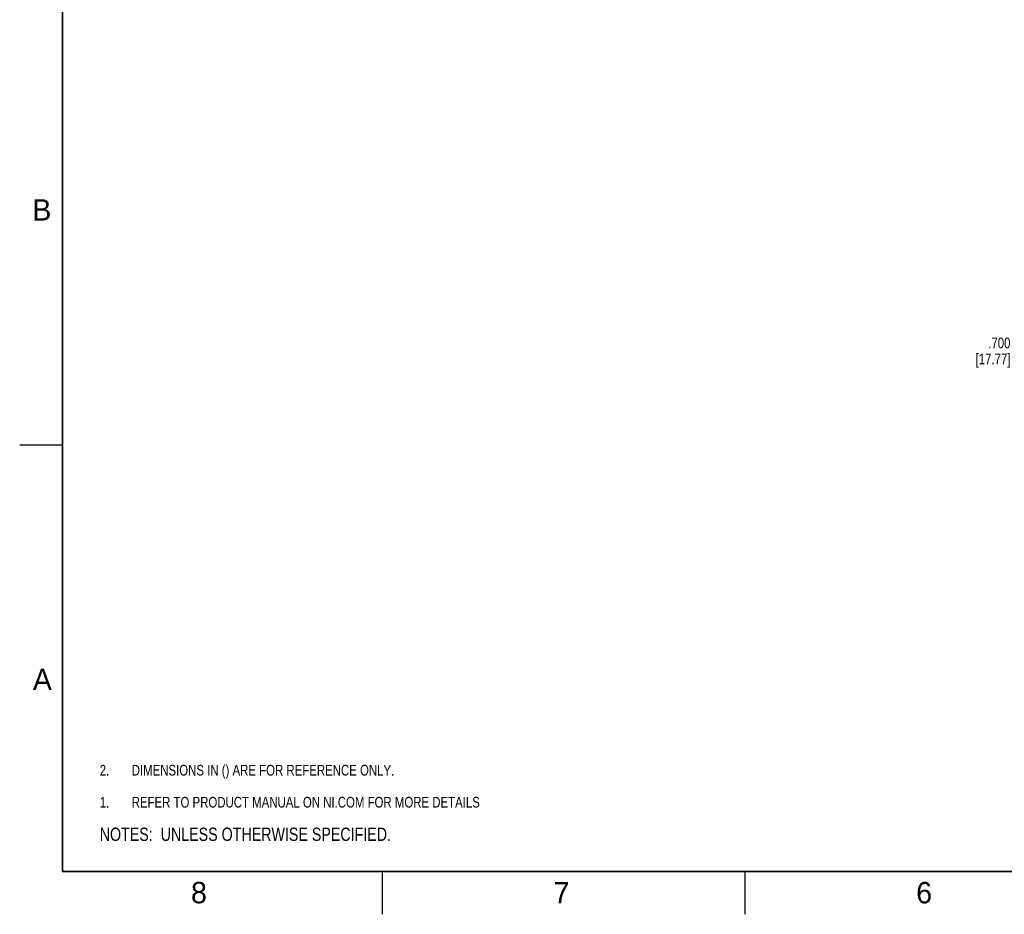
# Model space of a CAD drawing. Header units: inches. Extents: x 0 to 34, y 0 to 22.
# Tile 1 of 124: x 0 to 11.5, y 0 to 10.5. Entities that reach past the tile are written whole.
import ezdxf

# ---------------------------------------------------------------- set-up
doc = ezdxf.new("R2010")
doc.units = ezdxf.units.IN
doc.header["$LTSCALE"] = 1.87
doc.header["$MEASUREMENT"] = 0
doc.layers.get('0').update_dxf_attribs({"linetype": 'CONTINUOUS'})
doc.layers.add('DETAIL', color=7, linetype='CONTINUOUS')
doc.layers.add('DIMENSIONS', color=7, linetype='CONTINUOUS')
doc.styles.get("Standard").update_dxf_attribs({"font": 'txt', "width": 0.8})
doc.styles.add('TEXTSTYLE_2', font='txt')
doc.dimstyles.new('DIMSTYLE_1', dxfattribs={"dimtxt": 0.125, "dimasz": 0.18, "dimexe": 0.125, "dimexo": 0.0625, "dimgap": 0.0625, "dimtad": 0, "dimtih": 1, "dimtoh": 1, "dimdec": 3, "dimlfac": 2, "dimzin": 4, "dimdsep": 46, "dimtxsty": 'STANDARD', "dimblk": '_FILLED', "dimblk1": '_FILLED', "dimblk2": '_FILLED', "dimcen": 0.09, "dimadec": 0, "dimazin": 0, "dimtp": 0.001, "dimtm": 0.001, "dimtfac": 1, "dimtdec": 3, "dimtofl": 0, "dimtmove": 0, "dimatfit": 3, "dimldrblk": '_FILLED', "dimfxl": 1, "dimtolj": 1, "dimtzin": 4, "dimarcsym": 0})

# ---------------------------------------------------------------- blocks, each defined once
blk = doc.blocks.new('CUSTOM_NOTE_BL0', base_point=(3.625, 1.312))
at = {"color": 2, "linetype": 'CONTINUOUS', "width": 0.8}
for s, p in [('1.', (0.938, 1.25)), ('REFER TO PRODUCT MANUAL ON NI.COM FOR MORE DETAILS', (1.312, 1.25))]:
    blk.add_text(s, height=0.125, dxfattribs=at).set_placement(p)
blk = doc.blocks.new('_FILLED')
at = {"color": 0, "linetype": 'BYBLOCK'}
blk.add_solid([(0, 0), (-1, 0.174), (-1, -0.174)], dxfattribs=at)
blk = doc.blocks.new('*D28')
at = {"layer": 'DIMENSIONS', "color": 2, "linetype": 'CONTINUOUS'}
for p, q in [((12.087, 6.692), (11.97, 6.692)), ((12.087, 6.231), (12.087, 6.692)), ((15.243, 6.231), (11.962, 6.231)), ((14.025, 5.881), (11.962, 5.881)), ((12.087, 5.881), (12.087, 5.521))]:
    blk.add_line(p, q, dxfattribs=at)
at = {"layer": 'DIMENSIONS', "color": 2, "linetype": 'CONTINUOUS', "xscale": 0.18, "yscale": 0.18, "zscale": 0.18}
for p, rotation in [((12.087, 6.231), 270), ((12.087, 5.881), 90)]:
    blk.add_blockref('_FILLED', p, dxfattribs=dict(at, rotation=rotation))
at = {"layer": 'DIMENSIONS', "color": 2, "linetype": 'CONTINUOUS', "insert": (11.607, 6.755), "char_height": 0.125, "width": 0.7, "attachment_point": 3, "line_spacing_factor": 0.9}
blk.add_mtext('.700\\P[17.77]', dxfattribs=at)
blk = doc.blocks.new('NOTES_HEADER_BL1', base_point=(3.1215, 0.9375))
at = {"layer": 'DETAIL', "color": 2, "linetype": 'CONTINUOUS', "width": 0.8}
blk.add_text('NOTES:  UNLESS OTHERWISE SPECIFIED.', height=0.156, dxfattribs=at).set_placement((0.9375, 0.8595))
blk = doc.blocks.new('DIMS_REF_BL2', base_point=(3.125, 1.687))
at = {"layer": 'DETAIL', "color": 2, "linetype": 'CONTINUOUS', "width": 0.8}
for s, p in [('2.', (0.938, 1.625)), ('DIMENSIONS IN () ARE FOR REFERENCE ONLY.', (1.312, 1.625))]:
    blk.add_text(s, height=0.125, dxfattribs=at).set_placement(p)

msp = doc.modelspace()

# ---------------------------------------------------------------- linework, layer by layer
at = {"color": 2, "linetype": 'CONTINUOUS'}
for p, q in [((0.00002, 5.5), (0.50002, 5.5)), ((4.25002, 0), (4.25002, 0.5)), ((8.50002, 0), (8.50002, 0.5))]:
    msp.add_line(p, q, dxfattribs=at)
at = {"color": 7, "linetype": 'CONTINUOUS', "const_width": 0.02}
for points in [[(0.50002, 21.5), (0.50002, 0.5)], [(0.50002, 0.5), (33.50002, 0.5)]]:
    msp.add_lwpolyline(points, dxfattribs=at)

# ---------------------------------------------------------------- block references
at = {"color": 2, "linetype": 'CONTINUOUS'}
msp.add_blockref('CUSTOM_NOTE_BL0', (3.62505, 1.31239), dxfattribs=at)
at = {"layer": 'DETAIL', "color": 2, "linetype": 'CONTINUOUS'}
for name, p in [('DIMS_REF_BL2', (3.12505, 1.68739)), ('NOTES_HEADER_BL1', (3.1215, 0.9375))]:
    msp.add_blockref(name, p, dxfattribs=at)

# ---------------------------------------------------------------- texts
at = {"color": 2, "linetype": 'CONTINUOUS', "char_height": 0.25, "width": 0.25, "attachment_point": 1, "line_spacing_factor": 0.9, "style": 'TEXTSTYLE_2'}
for s, insert in [('B', (0.14837, 8.37572)), ('A', (0.15407, 2.87607)), ('8', (2.00741, 0.37911)), ('7', (6.25527, 0.37866)), ('6', (10.50327, 0.37843))]:
    msp.add_mtext(s, dxfattribs=dict(at, insert=insert))

# ---------------------------------------------------------------- dimensions: what is measured, and where the dimension line sits
at = {"layer": 'DIMENSIONS', "color": 2, "linetype": 'CONTINUOUS'}
dim = msp.add_linear_dim(base=(12.08705, 5.88075), p1=(15.30509, 6.23064), p2=(14.08705, 5.88075), angle=270, dimstyle='DIMSTYLE_1', dxfattribs=at)
dim.commit()
dim.dimension.update_dxf_attribs({"geometry": '*D28', "text_midpoint": (11.55705, 6.59853), "dimtype": 160})

doc.saveas('drawing.dxf')
